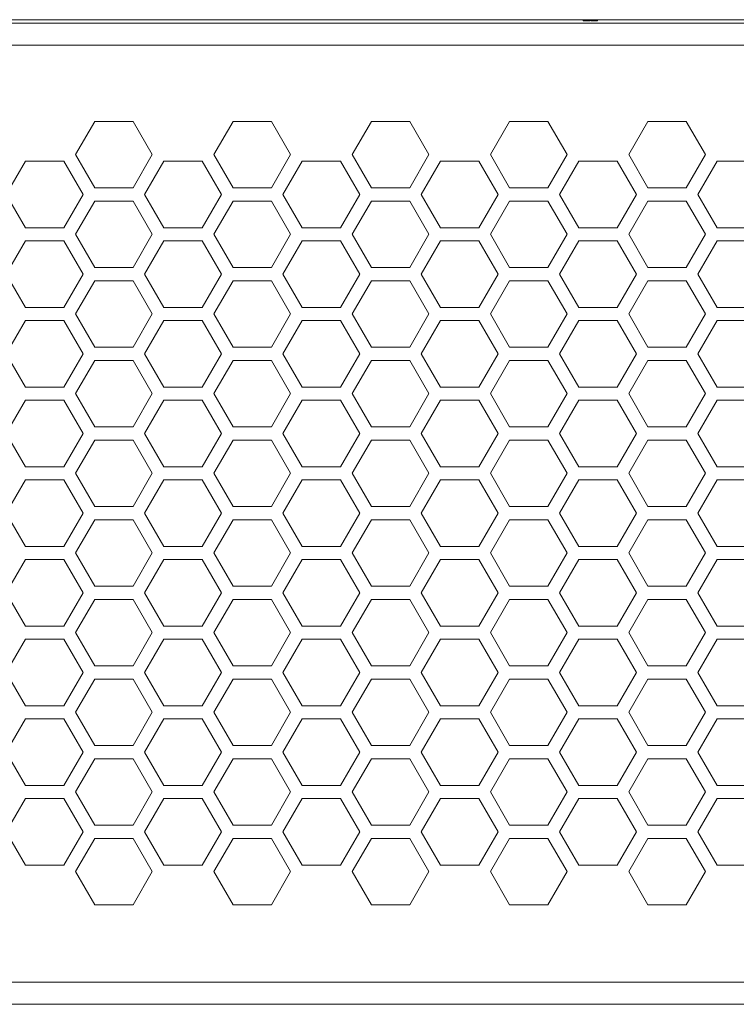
# Model space of a CAD drawing. Header units: millimetres. Extents: x -1555 to -959, y 252 to 1266.
# Tile 4 of 24: x -1412 to -1347, y 344 to 433. Entities that reach past the tile are written whole.
import ezdxf

# ---------------------------------------------------------------- set-up
doc = ezdxf.new("R2010")
doc.units = ezdxf.units.MM
doc.header["$PDSIZE"] = -1
doc.dimstyles.new('ISO-25', dxfattribs={"dimtxt": 2.5, "dimasz": 2.5, "dimexe": 1.25, "dimexo": 0.625, "dimtad": 1, "dimtxsty": 'Standard', "dimcen": 2.5, "dimadec": 0, "dimazin": 0, "dimtfac": 1, "dimtmove": 0, "dimatfit": 3, "dimfxl": 0, "dimarcsym": 0})

# ---------------------------------------------------------------- blocks, each defined once
blk = doc.blocks.new('*D88')
at = {"color": 4, "linetype": 'ByBlock', "lineweight": -2, "transparency": 16777216}
for p, q in [((-1504.618, 345.268), (-1504.618, 262.8)), ((-1014.618, 345.268), (-1014.618, 262.8)), ((-1484.618, 267.8), (-1296.022, 267.8)), ((-1034.618, 267.8), (-1236.022, 267.8))]:
    blk.add_line(p, q, dxfattribs=at)
at = {"color": 4, "linetype": 'ByBlock', "transparency": 16777216}
for points in [[(-1484.618, 271.134), (-1484.618, 264.467), (-1504.618, 267.8)], [(-1034.618, 271.134), (-1034.618, 264.467), (-1014.618, 267.8)]]:
    blk.add_solid(points, dxfattribs=at)
at = {"layer": 'Defpoints', "color": 0, "linetype": 'ByBlock', "transparency": 16777216}
for p in [(-1504.618, 350.268), (-1014.618, 350.268), (-1014.618, 267.8)]:
    blk.add_point(p, dxfattribs=at)
at = {"color": 4, "linetype": 'ByBlock', "lineweight": 5, "transparency": 16777216, "insert": (-1266.022, 277.8), "char_height": 20, "attachment_point": 2}
blk.add_mtext('490', dxfattribs=at)
blk = doc.blocks.new('*D90')
at = {"color": 4, "linetype": 'ByBlock', "lineweight": -2, "transparency": 16777216}
for p, q in [((-1493.604, 386.261), (-1493.604, 307.167)), ((-1025.561, 386.268), (-1025.561, 307.167)), ((-1473.604, 312.167), (-1290.36, 312.167)), ((-1045.561, 312.167), (-1227.027, 312.167))]:
    blk.add_line(p, q, dxfattribs=at)
at = {"color": 4, "linetype": 'ByBlock', "transparency": 16777216}
for points in [[(-1473.604, 315.5), (-1473.604, 308.833), (-1493.604, 312.167)], [(-1045.561, 315.5), (-1045.561, 308.833), (-1025.561, 312.167)]]:
    blk.add_solid(points, dxfattribs=at)
at = {"layer": 'Defpoints', "color": 0, "linetype": 'ByBlock', "transparency": 16777216}
for p in [(-1493.604, 391.261), (-1025.561, 391.268), (-1493.604, 312.167)]:
    blk.add_point(p, dxfattribs=at)
at = {"color": 4, "linetype": 'ByBlock', "lineweight": 5, "transparency": 16777216, "insert": (-1258.694, 312.167), "char_height": 20, "attachment_point": 5}
blk.add_mtext('468', dxfattribs=at)

msp = doc.modelspace()

# ---------------------------------------------------------------- linework, layer by layer
at = {"color": 0, "linetype": 'ByBlock', "lineweight": 5}
for p, q in [((-1039.618, 433.268), (-1479.618, 433.268)), ((-1479.618, 432.968), (-1039.618, 432.968)), ((-1360.952, 433.168), (-1360.952, 433.268)), ((-1360.952, 433.168), (-1360.824, 433.168)), ((-1360.824, 433.168), (-1360.824, 433.268)), ((-1360.824, 433.168), (-1360.723, 433.168)), ((-1360.723, 433.168), (-1360.723, 433.268)), ((-1360.723, 433.168), (-1360.313, 433.168)), ((-1360.313, 433.168), (-1360.313, 433.268)), ((-1360.239, 433.168), (-1360.239, 433.268)), ((-1360.239, 433.168), (-1360.133, 433.168)), ((-1360.133, 433.168), (-1360.133, 433.268)), ((-1360.133, 433.168), (-1360.122, 433.168)), ((-1360.122, 433.168), (-1360.122, 433.268)), ((-1360.122, 433.168), (-1359.994, 433.168)), ((-1359.994, 433.168), (-1359.994, 433.268)), ((-1359.994, 433.168), (-1359.909, 433.168)), ((-1359.909, 433.168), (-1359.909, 433.268)), ((-1359.909, 433.168), (-1359.782, 433.168)), ((-1359.782, 433.168), (-1359.782, 433.268)), ((-1359.782, 433.168), (-1359.771, 433.168)), ((-1359.771, 433.168), (-1359.771, 433.268)), ((-1359.771, 433.168), (-1359.665, 433.168)), ((-1359.665, 433.168), (-1359.665, 433.268)), ((-1041.618, 430.968), (-1477.618, 430.968)), ((-1405.1, 424.068), (-1406.832, 421.068)), ((-1405.1, 424.068), (-1406.832, 421.068)), ((-1401.636, 424.068), (-1405.1, 424.068)), ((-1401.636, 424.068), (-1405.1, 424.068)), ((-1399.904, 421.068), (-1401.636, 424.068)), ((-1399.904, 421.068), (-1401.636, 424.068)), ((-1392.6, 424.068), (-1394.332, 421.068)), ((-1389.136, 424.068), (-1392.6, 424.068)), ((-1387.404, 421.068), (-1389.136, 424.068)), ((-1380.1, 424.068), (-1381.832, 421.068)), ((-1376.636, 424.068), (-1380.1, 424.068)), ((-1374.904, 421.068), (-1376.636, 424.068)), ((-1367.6, 424.068), (-1369.332, 421.068)), ((-1367.6, 424.068), (-1369.332, 421.068)), ((-1364.136, 424.068), (-1367.6, 424.068)), ((-1364.136, 424.068), (-1367.6, 424.068)), ((-1362.404, 421.068), (-1364.136, 424.068)), ((-1362.404, 421.068), (-1364.136, 424.068)), ((-1355.1, 424.068), (-1356.832, 421.068)), ((-1355.1, 424.068), (-1356.832, 421.068)), ((-1351.636, 424.068), (-1355.1, 424.068)), ((-1351.636, 424.068), (-1355.1, 424.068)), ((-1349.904, 421.068), (-1351.636, 424.068)), ((-1349.904, 421.068), (-1351.636, 424.068)), ((-1406.832, 421.068), (-1405.1, 418.068)), ((-1406.832, 421.068), (-1405.1, 418.068)), ((-1401.636, 418.068), (-1399.904, 421.068)), ((-1401.636, 418.068), (-1399.904, 421.068)), ((-1394.332, 421.068), (-1392.6, 418.068)), ((-1389.136, 418.068), (-1387.404, 421.068)), ((-1381.832, 421.068), (-1380.1, 418.068)), ((-1376.636, 418.068), (-1374.904, 421.068)), ((-1369.332, 421.068), (-1367.6, 418.068)), ((-1369.332, 421.068), (-1367.6, 418.068)), ((-1364.136, 418.068), (-1362.404, 421.068)), ((-1364.136, 418.068), (-1362.404, 421.068)), ((-1356.832, 421.068), (-1355.1, 418.068)), ((-1356.832, 421.068), (-1355.1, 418.068)), ((-1351.636, 418.068), (-1349.904, 421.068)), ((-1351.636, 418.068), (-1349.904, 421.068)), ((-1411.357, 420.48), (-1413.096, 417.468)), ((-1407.878, 420.48), (-1411.357, 420.48)), ((-1406.139, 417.468), (-1407.878, 420.48)), ((-1398.857, 420.48), (-1400.596, 417.468)), ((-1395.378, 420.48), (-1398.857, 420.48)), ((-1393.639, 417.468), (-1395.378, 420.48)), ((-1386.357, 420.48), (-1388.096, 417.468)), ((-1382.878, 420.48), (-1386.357, 420.48)), ((-1381.139, 417.468), (-1382.878, 420.48)), ((-1373.857, 420.48), (-1375.596, 417.468)), ((-1370.378, 420.48), (-1373.857, 420.48)), ((-1368.639, 417.468), (-1370.378, 420.48)), ((-1361.357, 420.48), (-1363.096, 417.468)), ((-1361.357, 420.48), (-1363.096, 417.468)), ((-1357.878, 420.48), (-1361.357, 420.48)), ((-1357.878, 420.48), (-1361.357, 420.48)), ((-1356.139, 417.468), (-1357.878, 420.48)), ((-1356.139, 417.468), (-1357.878, 420.48)), ((-1348.857, 420.48), (-1350.596, 417.468)), ((-1345.378, 420.48), (-1348.857, 420.48)), ((-1413.096, 417.468), (-1411.357, 414.455)), ((-1407.878, 414.455), (-1406.139, 417.468)), ((-1405.1, 418.068), (-1401.636, 418.068)), ((-1405.1, 418.068), (-1401.636, 418.068)), ((-1400.596, 417.468), (-1398.857, 414.455)), ((-1395.378, 414.455), (-1393.639, 417.468)), ((-1392.6, 418.068), (-1389.136, 418.068)), ((-1388.096, 417.468), (-1386.357, 414.455)), ((-1382.878, 414.455), (-1381.139, 417.468)), ((-1380.1, 418.068), (-1376.636, 418.068)), ((-1375.596, 417.468), (-1373.857, 414.455)), ((-1370.378, 414.455), (-1368.639, 417.468)), ((-1367.6, 418.068), (-1364.136, 418.068)), ((-1367.6, 418.068), (-1364.136, 418.068)), ((-1363.096, 417.468), (-1361.357, 414.455)), ((-1363.096, 417.468), (-1361.357, 414.455)), ((-1357.878, 414.455), (-1356.139, 417.468)), ((-1357.878, 414.455), (-1356.139, 417.468)), ((-1355.1, 418.068), (-1351.636, 418.068)), ((-1355.1, 418.068), (-1351.636, 418.068)), ((-1350.596, 417.468), (-1348.857, 414.455)), ((-1405.1, 416.868), (-1406.832, 413.868)), ((-1405.1, 416.868), (-1406.832, 413.868)), ((-1401.636, 416.868), (-1405.1, 416.868)), ((-1401.636, 416.868), (-1405.1, 416.868)), ((-1399.904, 413.868), (-1401.636, 416.868)), ((-1399.904, 413.868), (-1401.636, 416.868)), ((-1392.6, 416.868), (-1394.332, 413.868)), ((-1389.136, 416.868), (-1392.6, 416.868)), ((-1387.404, 413.868), (-1389.136, 416.868)), ((-1380.1, 416.868), (-1381.832, 413.868)), ((-1376.636, 416.868), (-1380.1, 416.868)), ((-1374.904, 413.868), (-1376.636, 416.868)), ((-1367.6, 416.868), (-1369.332, 413.868)), ((-1367.6, 416.868), (-1369.332, 413.868)), ((-1364.136, 416.868), (-1367.6, 416.868)), ((-1364.136, 416.868), (-1367.6, 416.868)), ((-1362.404, 413.868), (-1364.136, 416.868)), ((-1362.404, 413.868), (-1364.136, 416.868)), ((-1355.1, 416.868), (-1356.832, 413.868)), ((-1355.1, 416.868), (-1356.832, 413.868)), ((-1351.636, 416.868), (-1355.1, 416.868)), ((-1351.636, 416.868), (-1355.1, 416.868)), ((-1349.904, 413.868), (-1351.636, 416.868)), ((-1349.904, 413.868), (-1351.636, 416.868)), ((-1411.357, 414.455), (-1407.878, 414.455)), ((-1406.832, 413.868), (-1405.1, 410.868)), ((-1406.832, 413.868), (-1405.1, 410.868)), ((-1401.636, 410.868), (-1399.904, 413.868)), ((-1401.636, 410.868), (-1399.904, 413.868)), ((-1398.857, 414.455), (-1395.378, 414.455)), ((-1394.332, 413.868), (-1392.6, 410.868)), ((-1389.136, 410.868), (-1387.404, 413.868)), ((-1386.357, 414.455), (-1382.878, 414.455)), ((-1381.832, 413.868), (-1380.1, 410.868)), ((-1376.636, 410.868), (-1374.904, 413.868)), ((-1373.857, 414.455), (-1370.378, 414.455)), ((-1369.332, 413.868), (-1367.6, 410.868)), ((-1369.332, 413.868), (-1367.6, 410.868)), ((-1364.136, 410.868), (-1362.404, 413.868)), ((-1364.136, 410.868), (-1362.404, 413.868)), ((-1361.357, 414.455), (-1357.878, 414.455)), ((-1361.357, 414.455), (-1357.878, 414.455)), ((-1356.832, 413.868), (-1355.1, 410.868)), ((-1356.832, 413.868), (-1355.1, 410.868)), ((-1351.636, 410.868), (-1349.904, 413.868)), ((-1351.636, 410.868), (-1349.904, 413.868)), ((-1348.857, 414.455), (-1345.378, 414.455)), ((-1411.357, 413.28), (-1413.096, 410.268)), ((-1407.878, 413.28), (-1411.357, 413.28)), ((-1406.139, 410.268), (-1407.878, 413.28)), ((-1398.857, 413.28), (-1400.596, 410.268)), ((-1395.378, 413.28), (-1398.857, 413.28)), ((-1393.639, 410.268), (-1395.378, 413.28)), ((-1386.357, 413.28), (-1388.096, 410.268)), ((-1382.878, 413.28), (-1386.357, 413.28)), ((-1381.139, 410.268), (-1382.878, 413.28)), ((-1373.857, 413.28), (-1375.596, 410.268)), ((-1370.378, 413.28), (-1373.857, 413.28)), ((-1368.639, 410.268), (-1370.378, 413.28)), ((-1361.357, 413.28), (-1363.096, 410.268)), ((-1361.357, 413.28), (-1363.096, 410.268)), ((-1357.878, 413.28), (-1361.357, 413.28)), ((-1357.878, 413.28), (-1361.357, 413.28)), ((-1356.139, 410.268), (-1357.878, 413.28)), ((-1356.139, 410.268), (-1357.878, 413.28)), ((-1348.857, 413.28), (-1350.596, 410.268)), ((-1345.378, 413.28), (-1348.857, 413.28)), ((-1405.1, 410.868), (-1401.636, 410.868)), ((-1405.1, 410.868), (-1401.636, 410.868)), ((-1392.6, 410.868), (-1389.136, 410.868)), ((-1380.1, 410.868), (-1376.636, 410.868)), ((-1367.6, 410.868), (-1364.136, 410.868)), ((-1367.6, 410.868), (-1364.136, 410.868)), ((-1355.1, 410.868), (-1351.636, 410.868)), ((-1355.1, 410.868), (-1351.636, 410.868)), ((-1413.096, 410.268), (-1411.357, 407.255)), ((-1407.878, 407.255), (-1406.139, 410.268)), ((-1405.1, 409.668), (-1406.832, 406.668)), ((-1405.1, 409.668), (-1406.832, 406.668)), ((-1401.636, 409.668), (-1405.1, 409.668)), ((-1401.636, 409.668), (-1405.1, 409.668)), ((-1399.904, 406.668), (-1401.636, 409.668)), ((-1399.904, 406.668), (-1401.636, 409.668)), ((-1400.596, 410.268), (-1398.857, 407.255)), ((-1395.378, 407.255), (-1393.639, 410.268)), ((-1392.6, 409.668), (-1394.332, 406.668)), ((-1389.136, 409.668), (-1392.6, 409.668)), ((-1387.404, 406.668), (-1389.136, 409.668)), ((-1388.096, 410.268), (-1386.357, 407.255)), ((-1382.878, 407.255), (-1381.139, 410.268)), ((-1380.1, 409.668), (-1381.832, 406.668)), ((-1376.636, 409.668), (-1380.1, 409.668)), ((-1374.904, 406.668), (-1376.636, 409.668)), ((-1375.596, 410.268), (-1373.857, 407.255)), ((-1370.378, 407.255), (-1368.639, 410.268)), ((-1367.6, 409.668), (-1369.332, 406.668)), ((-1367.6, 409.668), (-1369.332, 406.668)), ((-1364.136, 409.668), (-1367.6, 409.668)), ((-1364.136, 409.668), (-1367.6, 409.668)), ((-1362.404, 406.668), (-1364.136, 409.668)), ((-1362.404, 406.668), (-1364.136, 409.668)), ((-1363.096, 410.268), (-1361.357, 407.255)), ((-1363.096, 410.268), (-1361.357, 407.255)), ((-1357.878, 407.255), (-1356.139, 410.268)), ((-1357.878, 407.255), (-1356.139, 410.268)), ((-1355.1, 409.668), (-1356.832, 406.668)), ((-1355.1, 409.668), (-1356.832, 406.668)), ((-1351.636, 409.668), (-1355.1, 409.668)), ((-1351.636, 409.668), (-1355.1, 409.668)), ((-1349.904, 406.668), (-1351.636, 409.668)), ((-1349.904, 406.668), (-1351.636, 409.668)), ((-1350.596, 410.268), (-1348.857, 407.255)), ((-1411.357, 407.255), (-1407.878, 407.255)), ((-1398.857, 407.255), (-1395.378, 407.255)), ((-1386.357, 407.255), (-1382.878, 407.255)), ((-1373.857, 407.255), (-1370.378, 407.255)), ((-1361.357, 407.255), (-1357.878, 407.255)), ((-1361.357, 407.255), (-1357.878, 407.255)), ((-1348.857, 407.255), (-1345.378, 407.255)), ((-1411.357, 406.08), (-1413.096, 403.068)), ((-1407.878, 406.08), (-1411.357, 406.08)), ((-1406.139, 403.068), (-1407.878, 406.08)), ((-1406.832, 406.668), (-1405.1, 403.668)), ((-1406.832, 406.668), (-1405.1, 403.668)), ((-1401.636, 403.668), (-1399.904, 406.668)), ((-1401.636, 403.668), (-1399.904, 406.668)), ((-1398.857, 406.08), (-1400.596, 403.068)), ((-1395.378, 406.08), (-1398.857, 406.08)), ((-1393.639, 403.068), (-1395.378, 406.08)), ((-1394.332, 406.668), (-1392.6, 403.668)), ((-1389.136, 403.668), (-1387.404, 406.668)), ((-1386.357, 406.08), (-1388.096, 403.068)), ((-1382.878, 406.08), (-1386.357, 406.08)), ((-1381.139, 403.068), (-1382.878, 406.08)), ((-1381.832, 406.668), (-1380.1, 403.668)), ((-1376.636, 403.668), (-1374.904, 406.668)), ((-1373.857, 406.08), (-1375.596, 403.068)), ((-1370.378, 406.08), (-1373.857, 406.08)), ((-1368.639, 403.068), (-1370.378, 406.08)), ((-1369.332, 406.668), (-1367.6, 403.668)), ((-1369.332, 406.668), (-1367.6, 403.668)), ((-1364.136, 403.668), (-1362.404, 406.668)), ((-1364.136, 403.668), (-1362.404, 406.668)), ((-1361.357, 406.08), (-1363.096, 403.068)), ((-1361.357, 406.08), (-1363.096, 403.068)), ((-1357.878, 406.08), (-1361.357, 406.08)), ((-1357.878, 406.08), (-1361.357, 406.08)), ((-1356.139, 403.068), (-1357.878, 406.08)), ((-1356.139, 403.068), (-1357.878, 406.08)), ((-1356.832, 406.668), (-1355.1, 403.668)), ((-1356.832, 406.668), (-1355.1, 403.668)), ((-1351.636, 403.668), (-1349.904, 406.668)), ((-1351.636, 403.668), (-1349.904, 406.668)), ((-1348.857, 406.08), (-1350.596, 403.068)), ((-1345.378, 406.08), (-1348.857, 406.08)), ((-1405.1, 403.668), (-1401.636, 403.668)), ((-1405.1, 403.668), (-1401.636, 403.668)), ((-1392.6, 403.668), (-1389.136, 403.668)), ((-1380.1, 403.668), (-1376.636, 403.668)), ((-1367.6, 403.668), (-1364.136, 403.668)), ((-1367.6, 403.668), (-1364.136, 403.668)), ((-1355.1, 403.668), (-1351.636, 403.668)), ((-1355.1, 403.668), (-1351.636, 403.668)), ((-1413.096, 403.068), (-1411.357, 400.055)), ((-1407.878, 400.055), (-1406.139, 403.068)), ((-1405.1, 402.468), (-1406.832, 399.468)), ((-1405.1, 402.468), (-1406.832, 399.468)), ((-1401.636, 402.468), (-1405.1, 402.468)), ((-1401.636, 402.468), (-1405.1, 402.468)), ((-1399.904, 399.468), (-1401.636, 402.468)), ((-1399.904, 399.468), (-1401.636, 402.468)), ((-1400.596, 403.068), (-1398.857, 400.055)), ((-1395.378, 400.055), (-1393.639, 403.068)), ((-1392.6, 402.468), (-1394.332, 399.468)), ((-1389.136, 402.468), (-1392.6, 402.468)), ((-1387.404, 399.468), (-1389.136, 402.468)), ((-1388.096, 403.068), (-1386.357, 400.055)), ((-1382.878, 400.055), (-1381.139, 403.068)), ((-1380.1, 402.468), (-1381.832, 399.468)), ((-1376.636, 402.468), (-1380.1, 402.468)), ((-1374.904, 399.468), (-1376.636, 402.468)), ((-1375.596, 403.068), (-1373.857, 400.055)), ((-1370.378, 400.055), (-1368.639, 403.068)), ((-1367.6, 402.468), (-1369.332, 399.468)), ((-1367.6, 402.468), (-1369.332, 399.468)), ((-1364.136, 402.468), (-1367.6, 402.468)), ((-1364.136, 402.468), (-1367.6, 402.468)), ((-1362.404, 399.468), (-1364.136, 402.468)), ((-1362.404, 399.468), (-1364.136, 402.468)), ((-1363.096, 403.068), (-1361.357, 400.055)), ((-1363.096, 403.068), (-1361.357, 400.055)), ((-1357.878, 400.055), (-1356.139, 403.068)), ((-1357.878, 400.055), (-1356.139, 403.068)), ((-1355.1, 402.468), (-1356.832, 399.468)), ((-1355.1, 402.468), (-1356.832, 399.468)), ((-1351.636, 402.468), (-1355.1, 402.468)), ((-1351.636, 402.468), (-1355.1, 402.468)), ((-1349.904, 399.468), (-1351.636, 402.468)), ((-1349.904, 399.468), (-1351.636, 402.468)), ((-1350.596, 403.068), (-1348.857, 400.055)), ((-1411.357, 400.055), (-1407.878, 400.055)), ((-1398.857, 400.055), (-1395.378, 400.055)), ((-1386.357, 400.055), (-1382.878, 400.055)), ((-1373.857, 400.055), (-1370.378, 400.055)), ((-1361.357, 400.055), (-1357.878, 400.055)), ((-1361.357, 400.055), (-1357.878, 400.055)), ((-1348.857, 400.055), (-1345.378, 400.055)), ((-1411.357, 398.88), (-1413.096, 395.868)), ((-1407.878, 398.88), (-1411.357, 398.88)), ((-1406.139, 395.868), (-1407.878, 398.88)), ((-1406.832, 399.468), (-1405.1, 396.468)), ((-1406.832, 399.468), (-1405.1, 396.468)), ((-1401.636, 396.468), (-1399.904, 399.468)), ((-1401.636, 396.468), (-1399.904, 399.468)), ((-1398.857, 398.88), (-1400.596, 395.868)), ((-1395.378, 398.88), (-1398.857, 398.88)), ((-1393.639, 395.868), (-1395.378, 398.88)), ((-1394.332, 399.468), (-1392.6, 396.468)), ((-1389.136, 396.468), (-1387.404, 399.468)), ((-1386.357, 398.88), (-1388.096, 395.868)), ((-1382.878, 398.88), (-1386.357, 398.88)), ((-1381.139, 395.868), (-1382.878, 398.88)), ((-1381.832, 399.468), (-1380.1, 396.468)), ((-1376.636, 396.468), (-1374.904, 399.468)), ((-1373.857, 398.88), (-1375.596, 395.868)), ((-1370.378, 398.88), (-1373.857, 398.88)), ((-1368.639, 395.868), (-1370.378, 398.88)), ((-1369.332, 399.468), (-1367.6, 396.468)), ((-1369.332, 399.468), (-1367.6, 396.468)), ((-1364.136, 396.468), (-1362.404, 399.468)), ((-1364.136, 396.468), (-1362.404, 399.468)), ((-1361.357, 398.88), (-1363.096, 395.868)), ((-1361.357, 398.88), (-1363.096, 395.868)), ((-1357.878, 398.88), (-1361.357, 398.88)), ((-1357.878, 398.88), (-1361.357, 398.88)), ((-1356.139, 395.868), (-1357.878, 398.88)), ((-1356.139, 395.868), (-1357.878, 398.88)), ((-1356.832, 399.468), (-1355.1, 396.468)), ((-1356.832, 399.468), (-1355.1, 396.468)), ((-1351.636, 396.468), (-1349.904, 399.468)), ((-1351.636, 396.468), (-1349.904, 399.468)), ((-1348.857, 398.88), (-1350.596, 395.868)), ((-1345.378, 398.88), (-1348.857, 398.88)), ((-1405.1, 396.468), (-1401.636, 396.468)), ((-1405.1, 396.468), (-1401.636, 396.468)), ((-1392.6, 396.468), (-1389.136, 396.468)), ((-1380.1, 396.468), (-1376.636, 396.468)), ((-1367.6, 396.468), (-1364.136, 396.468)), ((-1367.6, 396.468), (-1364.136, 396.468)), ((-1355.1, 396.468), (-1351.636, 396.468)), ((-1355.1, 396.468), (-1351.636, 396.468)), ((-1413.096, 395.868), (-1411.357, 392.855)), ((-1407.878, 392.855), (-1406.139, 395.868)), ((-1405.1, 395.268), (-1406.832, 392.268)), ((-1405.1, 395.268), (-1406.832, 392.268)), ((-1401.636, 395.268), (-1405.1, 395.268)), ((-1401.636, 395.268), (-1405.1, 395.268)), ((-1399.904, 392.268), (-1401.636, 395.268)), ((-1399.904, 392.268), (-1401.636, 395.268)), ((-1400.596, 395.868), (-1398.857, 392.855)), ((-1395.378, 392.855), (-1393.639, 395.868)), ((-1392.6, 395.268), (-1394.332, 392.268)), ((-1389.136, 395.268), (-1392.6, 395.268)), ((-1387.404, 392.268), (-1389.136, 395.268)), ((-1388.096, 395.868), (-1386.357, 392.855)), ((-1382.878, 392.855), (-1381.139, 395.868)), ((-1380.1, 395.268), (-1381.832, 392.268)), ((-1376.636, 395.268), (-1380.1, 395.268)), ((-1374.904, 392.268), (-1376.636, 395.268)), ((-1375.596, 395.868), (-1373.857, 392.855)), ((-1370.378, 392.855), (-1368.639, 395.868)), ((-1367.6, 395.268), (-1369.332, 392.268)), ((-1367.6, 395.268), (-1369.332, 392.268)), ((-1364.136, 395.268), (-1367.6, 395.268)), ((-1364.136, 395.268), (-1367.6, 395.268)), ((-1362.404, 392.268), (-1364.136, 395.268)), ((-1362.404, 392.268), (-1364.136, 395.268)), ((-1363.096, 395.868), (-1361.357, 392.855)), ((-1363.096, 395.868), (-1361.357, 392.855)), ((-1357.878, 392.855), (-1356.139, 395.868)), ((-1357.878, 392.855), (-1356.139, 395.868)), ((-1355.1, 395.268), (-1356.832, 392.268)), ((-1355.1, 395.268), (-1356.832, 392.268)), ((-1351.636, 395.268), (-1355.1, 395.268)), ((-1351.636, 395.268), (-1355.1, 395.268)), ((-1349.904, 392.268), (-1351.636, 395.268)), ((-1349.904, 392.268), (-1351.636, 395.268)), ((-1350.596, 395.868), (-1348.857, 392.855)), ((-1411.357, 392.855), (-1407.878, 392.855)), ((-1398.857, 392.855), (-1395.378, 392.855)), ((-1386.357, 392.855), (-1382.878, 392.855)), ((-1373.857, 392.855), (-1370.378, 392.855)), ((-1361.357, 392.855), (-1357.878, 392.855)), ((-1361.357, 392.855), (-1357.878, 392.855)), ((-1348.857, 392.855), (-1345.378, 392.855)), ((-1411.357, 391.68), (-1413.096, 388.668)), ((-1407.878, 391.68), (-1411.357, 391.68)), ((-1406.139, 388.668), (-1407.878, 391.68)), ((-1406.832, 392.268), (-1405.1, 389.268)), ((-1406.832, 392.268), (-1405.1, 389.268)), ((-1401.636, 389.268), (-1399.904, 392.268)), ((-1401.636, 389.268), (-1399.904, 392.268)), ((-1398.857, 391.68), (-1400.596, 388.668)), ((-1395.378, 391.68), (-1398.857, 391.68)), ((-1393.639, 388.668), (-1395.378, 391.68)), ((-1394.332, 392.268), (-1392.6, 389.268)), ((-1389.136, 389.268), (-1387.404, 392.268)), ((-1386.357, 391.68), (-1388.096, 388.668)), ((-1382.878, 391.68), (-1386.357, 391.68)), ((-1381.139, 388.668), (-1382.878, 391.68)), ((-1381.832, 392.268), (-1380.1, 389.268)), ((-1376.636, 389.268), (-1374.904, 392.268)), ((-1373.857, 391.68), (-1375.596, 388.668)), ((-1370.378, 391.68), (-1373.857, 391.68)), ((-1368.639, 388.668), (-1370.378, 391.68)), ((-1369.332, 392.268), (-1367.6, 389.268)), ((-1369.332, 392.268), (-1367.6, 389.268)), ((-1364.136, 389.268), (-1362.404, 392.268)), ((-1364.136, 389.268), (-1362.404, 392.268)), ((-1361.357, 391.68), (-1363.096, 388.668)), ((-1361.357, 391.68), (-1363.096, 388.668)), ((-1357.878, 391.68), (-1361.357, 391.68)), ((-1357.878, 391.68), (-1361.357, 391.68)), ((-1356.139, 388.668), (-1357.878, 391.68)), ((-1356.139, 388.668), (-1357.878, 391.68)), ((-1356.832, 392.268), (-1355.1, 389.268)), ((-1356.832, 392.268), (-1355.1, 389.268)), ((-1351.636, 389.268), (-1349.904, 392.268)), ((-1351.636, 389.268), (-1349.904, 392.268)), ((-1348.857, 391.68), (-1350.596, 388.668)), ((-1345.378, 391.68), (-1348.857, 391.68)), ((-1405.1, 389.268), (-1401.636, 389.268)), ((-1405.1, 389.268), (-1401.636, 389.268)), ((-1392.6, 389.268), (-1389.136, 389.268)), ((-1380.1, 389.268), (-1376.636, 389.268)), ((-1367.6, 389.268), (-1364.136, 389.268)), ((-1367.6, 389.268), (-1364.136, 389.268)), ((-1355.1, 389.268), (-1351.636, 389.268)), ((-1355.1, 389.268), (-1351.636, 389.268)), ((-1413.096, 388.668), (-1411.357, 385.655)), ((-1407.878, 385.655), (-1406.139, 388.668)), ((-1405.1, 388.068), (-1406.832, 385.068)), ((-1405.1, 388.068), (-1406.832, 385.068)), ((-1401.636, 388.068), (-1405.1, 388.068)), ((-1401.636, 388.068), (-1405.1, 388.068)), ((-1399.904, 385.068), (-1401.636, 388.068)), ((-1399.904, 385.068), (-1401.636, 388.068)), ((-1400.596, 388.668), (-1398.857, 385.655)), ((-1395.378, 385.655), (-1393.639, 388.668)), ((-1392.6, 388.068), (-1394.332, 385.068)), ((-1389.136, 388.068), (-1392.6, 388.068)), ((-1387.404, 385.068), (-1389.136, 388.068)), ((-1388.096, 388.668), (-1386.357, 385.655)), ((-1382.878, 385.655), (-1381.139, 388.668)), ((-1380.1, 388.068), (-1381.832, 385.068)), ((-1376.636, 388.068), (-1380.1, 388.068)), ((-1374.904, 385.068), (-1376.636, 388.068)), ((-1375.596, 388.668), (-1373.857, 385.655)), ((-1370.378, 385.655), (-1368.639, 388.668)), ((-1367.6, 388.068), (-1369.332, 385.068)), ((-1367.6, 388.068), (-1369.332, 385.068)), ((-1364.136, 388.068), (-1367.6, 388.068)), ((-1364.136, 388.068), (-1367.6, 388.068)), ((-1362.404, 385.068), (-1364.136, 388.068)), ((-1362.404, 385.068), (-1364.136, 388.068)), ((-1363.096, 388.668), (-1361.357, 385.655)), ((-1363.096, 388.668), (-1361.357, 385.655)), ((-1357.878, 385.655), (-1356.139, 388.668)), ((-1357.878, 385.655), (-1356.139, 388.668)), ((-1355.1, 388.068), (-1356.832, 385.068)), ((-1355.1, 388.068), (-1356.832, 385.068)), ((-1351.636, 388.068), (-1355.1, 388.068)), ((-1351.636, 388.068), (-1355.1, 388.068)), ((-1349.904, 385.068), (-1351.636, 388.068)), ((-1349.904, 385.068), (-1351.636, 388.068)), ((-1350.596, 388.668), (-1348.857, 385.655)), ((-1411.357, 385.655), (-1407.878, 385.655)), ((-1398.857, 385.655), (-1395.378, 385.655)), ((-1386.357, 385.655), (-1382.878, 385.655)), ((-1373.857, 385.655), (-1370.378, 385.655)), ((-1361.357, 385.655), (-1357.878, 385.655)), ((-1361.357, 385.655), (-1357.878, 385.655)), ((-1348.857, 385.655), (-1345.378, 385.655)), ((-1411.357, 384.48), (-1413.096, 381.468)), ((-1407.878, 384.48), (-1411.357, 384.48)), ((-1406.139, 381.468), (-1407.878, 384.48)), ((-1406.832, 385.068), (-1405.1, 382.068)), ((-1406.832, 385.068), (-1405.1, 382.068)), ((-1401.636, 382.068), (-1399.904, 385.068)), ((-1401.636, 382.068), (-1399.904, 385.068)), ((-1398.857, 384.48), (-1400.596, 381.468)), ((-1395.378, 384.48), (-1398.857, 384.48)), ((-1393.639, 381.468), (-1395.378, 384.48)), ((-1394.332, 385.068), (-1392.6, 382.068)), ((-1389.136, 382.068), (-1387.404, 385.068)), ((-1386.357, 384.48), (-1388.096, 381.468)), ((-1382.878, 384.48), (-1386.357, 384.48)), ((-1381.139, 381.468), (-1382.878, 384.48)), ((-1381.832, 385.068), (-1380.1, 382.068)), ((-1376.636, 382.068), (-1374.904, 385.068)), ((-1373.857, 384.48), (-1375.596, 381.468)), ((-1370.378, 384.48), (-1373.857, 384.48)), ((-1368.639, 381.468), (-1370.378, 384.48)), ((-1369.332, 385.068), (-1367.6, 382.068)), ((-1369.332, 385.068), (-1367.6, 382.068)), ((-1364.136, 382.068), (-1362.404, 385.068)), ((-1364.136, 382.068), (-1362.404, 385.068)), ((-1361.357, 384.48), (-1363.096, 381.468)), ((-1361.357, 384.48), (-1363.096, 381.468)), ((-1357.878, 384.48), (-1361.357, 384.48)), ((-1357.878, 384.48), (-1361.357, 384.48)), ((-1356.139, 381.468), (-1357.878, 384.48)), ((-1356.139, 381.468), (-1357.878, 384.48)), ((-1356.832, 385.068), (-1355.1, 382.068)), ((-1356.832, 385.068), (-1355.1, 382.068)), ((-1351.636, 382.068), (-1349.904, 385.068)), ((-1351.636, 382.068), (-1349.904, 385.068)), ((-1348.857, 384.48), (-1350.596, 381.468)), ((-1345.378, 384.48), (-1348.857, 384.48)), ((-1405.1, 382.068), (-1401.636, 382.068)), ((-1405.1, 382.068), (-1401.636, 382.068)), ((-1392.6, 382.068), (-1389.136, 382.068)), ((-1380.1, 382.068), (-1376.636, 382.068)), ((-1367.6, 382.068), (-1364.136, 382.068)), ((-1367.6, 382.068), (-1364.136, 382.068)), ((-1355.1, 382.068), (-1351.636, 382.068)), ((-1355.1, 382.068), (-1351.636, 382.068)), ((-1413.096, 381.468), (-1411.357, 378.455)), ((-1407.878, 378.455), (-1406.139, 381.468)), ((-1400.596, 381.468), (-1398.857, 378.455)), ((-1395.378, 378.455), (-1393.639, 381.468)), ((-1388.096, 381.468), (-1386.357, 378.455)), ((-1382.878, 378.455), (-1381.139, 381.468)), ((-1375.596, 381.468), (-1373.857, 378.455)), ((-1370.378, 378.455), (-1368.639, 381.468)), ((-1363.096, 381.468), (-1361.357, 378.455)), ((-1363.096, 381.468), (-1361.357, 378.455)), ((-1357.878, 378.455), (-1356.139, 381.468)), ((-1357.878, 378.455), (-1356.139, 381.468)), ((-1350.596, 381.468), (-1348.857, 378.455)), ((-1405.1, 380.868), (-1406.832, 377.868)), ((-1405.1, 380.868), (-1406.832, 377.868)), ((-1401.636, 380.868), (-1405.1, 380.868)), ((-1401.636, 380.868), (-1405.1, 380.868)), ((-1399.904, 377.868), (-1401.636, 380.868)), ((-1399.904, 377.868), (-1401.636, 380.868)), ((-1392.6, 380.868), (-1394.332, 377.868)), ((-1389.136, 380.868), (-1392.6, 380.868)), ((-1387.404, 377.868), (-1389.136, 380.868)), ((-1380.1, 380.868), (-1381.832, 377.868)), ((-1376.636, 380.868), (-1380.1, 380.868)), ((-1374.904, 377.868), (-1376.636, 380.868)), ((-1367.6, 380.868), (-1369.332, 377.868)), ((-1367.6, 380.868), (-1369.332, 377.868)), ((-1364.136, 380.868), (-1367.6, 380.868)), ((-1364.136, 380.868), (-1367.6, 380.868)), ((-1362.404, 377.868), (-1364.136, 380.868)), ((-1362.404, 377.868), (-1364.136, 380.868)), ((-1355.1, 380.868), (-1356.832, 377.868)), ((-1355.1, 380.868), (-1356.832, 377.868)), ((-1351.636, 380.868), (-1355.1, 380.868)), ((-1351.636, 380.868), (-1355.1, 380.868)), ((-1349.904, 377.868), (-1351.636, 380.868)), ((-1349.904, 377.868), (-1351.636, 380.868)), ((-1411.357, 378.455), (-1407.878, 378.455)), ((-1398.857, 378.455), (-1395.378, 378.455)), ((-1386.357, 378.455), (-1382.878, 378.455)), ((-1373.857, 378.455), (-1370.378, 378.455)), ((-1361.357, 378.455), (-1357.878, 378.455)), ((-1361.357, 378.455), (-1357.878, 378.455)), ((-1348.857, 378.455), (-1345.378, 378.455)), ((-1406.832, 377.868), (-1405.1, 374.868)), ((-1406.832, 377.868), (-1405.1, 374.868)), ((-1401.636, 374.868), (-1399.904, 377.868)), ((-1401.636, 374.868), (-1399.904, 377.868)), ((-1394.332, 377.868), (-1392.6, 374.868)), ((-1389.136, 374.868), (-1387.404, 377.868)), ((-1381.832, 377.868), (-1380.1, 374.868)), ((-1376.636, 374.868), (-1374.904, 377.868)), ((-1369.332, 377.868), (-1367.6, 374.868)), ((-1369.332, 377.868), (-1367.6, 374.868)), ((-1364.136, 374.868), (-1362.404, 377.868)), ((-1364.136, 374.868), (-1362.404, 377.868)), ((-1356.832, 377.868), (-1355.1, 374.868)), ((-1356.832, 377.868), (-1355.1, 374.868)), ((-1351.636, 374.868), (-1349.904, 377.868)), ((-1351.636, 374.868), (-1349.904, 377.868)), ((-1411.357, 377.28), (-1413.096, 374.268)), ((-1407.878, 377.28), (-1411.357, 377.28)), ((-1406.139, 374.268), (-1407.878, 377.28)), ((-1398.857, 377.28), (-1400.596, 374.268)), ((-1395.378, 377.28), (-1398.857, 377.28)), ((-1393.639, 374.268), (-1395.378, 377.28)), ((-1386.357, 377.28), (-1388.096, 374.268)), ((-1382.878, 377.28), (-1386.357, 377.28)), ((-1381.139, 374.268), (-1382.878, 377.28)), ((-1373.857, 377.28), (-1375.596, 374.268)), ((-1370.378, 377.28), (-1373.857, 377.28)), ((-1368.639, 374.268), (-1370.378, 377.28)), ((-1361.357, 377.28), (-1363.096, 374.268)), ((-1361.357, 377.28), (-1363.096, 374.268)), ((-1357.878, 377.28), (-1361.357, 377.28)), ((-1357.878, 377.28), (-1361.357, 377.28)), ((-1356.139, 374.268), (-1357.878, 377.28)), ((-1356.139, 374.268), (-1357.878, 377.28)), ((-1348.857, 377.28), (-1350.596, 374.268)), ((-1345.378, 377.28), (-1348.857, 377.28)), ((-1405.1, 374.868), (-1401.636, 374.868)), ((-1405.1, 374.868), (-1401.636, 374.868)), ((-1392.6, 374.868), (-1389.136, 374.868)), ((-1380.1, 374.868), (-1376.636, 374.868)), ((-1367.6, 374.868), (-1364.136, 374.868)), ((-1367.6, 374.868), (-1364.136, 374.868)), ((-1355.1, 374.868), (-1351.636, 374.868)), ((-1355.1, 374.868), (-1351.636, 374.868)), ((-1413.096, 374.268), (-1411.357, 371.255)), ((-1407.878, 371.255), (-1406.139, 374.268)), ((-1400.596, 374.268), (-1398.857, 371.255)), ((-1395.378, 371.255), (-1393.639, 374.268)), ((-1388.096, 374.268), (-1386.357, 371.255)), ((-1382.878, 371.255), (-1381.139, 374.268)), ((-1375.596, 374.268), (-1373.857, 371.255)), ((-1370.378, 371.255), (-1368.639, 374.268)), ((-1363.096, 374.268), (-1361.357, 371.255)), ((-1363.096, 374.268), (-1361.357, 371.255)), ((-1357.878, 371.255), (-1356.139, 374.268)), ((-1357.878, 371.255), (-1356.139, 374.268)), ((-1350.596, 374.268), (-1348.857, 371.255)), ((-1405.1, 373.668), (-1406.832, 370.668)), ((-1405.1, 373.668), (-1406.832, 370.668)), ((-1401.636, 373.668), (-1405.1, 373.668)), ((-1401.636, 373.668), (-1405.1, 373.668)), ((-1399.904, 370.668), (-1401.636, 373.668)), ((-1399.904, 370.668), (-1401.636, 373.668)), ((-1392.6, 373.668), (-1394.332, 370.668)), ((-1389.136, 373.668), (-1392.6, 373.668)), ((-1387.404, 370.668), (-1389.136, 373.668)), ((-1380.1, 373.668), (-1381.832, 370.668)), ((-1376.636, 373.668), (-1380.1, 373.668)), ((-1374.904, 370.668), (-1376.636, 373.668)), ((-1367.6, 373.668), (-1369.332, 370.668)), ((-1367.6, 373.668), (-1369.332, 370.668)), ((-1364.136, 373.668), (-1367.6, 373.668)), ((-1364.136, 373.668), (-1367.6, 373.668)), ((-1362.404, 370.668), (-1364.136, 373.668)), ((-1362.404, 370.668), (-1364.136, 373.668)), ((-1355.1, 373.668), (-1356.832, 370.668)), ((-1355.1, 373.668), (-1356.832, 370.668)), ((-1351.636, 373.668), (-1355.1, 373.668)), ((-1351.636, 373.668), (-1355.1, 373.668)), ((-1349.904, 370.668), (-1351.636, 373.668)), ((-1349.904, 370.668), (-1351.636, 373.668)), ((-1411.357, 371.255), (-1407.878, 371.255)), ((-1398.857, 371.255), (-1395.378, 371.255)), ((-1386.357, 371.255), (-1382.878, 371.255)), ((-1373.857, 371.255), (-1370.378, 371.255)), ((-1361.357, 371.255), (-1357.878, 371.255)), ((-1361.357, 371.255), (-1357.878, 371.255)), ((-1348.857, 371.255), (-1345.378, 371.255)), ((-1406.832, 370.668), (-1405.1, 367.668)), ((-1406.832, 370.668), (-1405.1, 367.668)), ((-1401.636, 367.668), (-1399.904, 370.668)), ((-1401.636, 367.668), (-1399.904, 370.668)), ((-1394.332, 370.668), (-1392.6, 367.668)), ((-1389.136, 367.668), (-1387.404, 370.668)), ((-1381.832, 370.668), (-1380.1, 367.668)), ((-1376.636, 367.668), (-1374.904, 370.668)), ((-1369.332, 370.668), (-1367.6, 367.668)), ((-1369.332, 370.668), (-1367.6, 367.668)), ((-1364.136, 367.668), (-1362.404, 370.668)), ((-1364.136, 367.668), (-1362.404, 370.668)), ((-1356.832, 370.668), (-1355.1, 367.668)), ((-1356.832, 370.668), (-1355.1, 367.668)), ((-1351.636, 367.668), (-1349.904, 370.668)), ((-1351.636, 367.668), (-1349.904, 370.668)), ((-1411.357, 370.08), (-1413.096, 367.068)), ((-1407.878, 370.08), (-1411.357, 370.08)), ((-1406.139, 367.068), (-1407.878, 370.08)), ((-1398.857, 370.08), (-1400.596, 367.068)), ((-1395.378, 370.08), (-1398.857, 370.08)), ((-1393.639, 367.068), (-1395.378, 370.08)), ((-1386.357, 370.08), (-1388.096, 367.068)), ((-1382.878, 370.08), (-1386.357, 370.08)), ((-1381.139, 367.068), (-1382.878, 370.08)), ((-1373.857, 370.08), (-1375.596, 367.068)), ((-1370.378, 370.08), (-1373.857, 370.08)), ((-1368.639, 367.068), (-1370.378, 370.08)), ((-1361.357, 370.08), (-1363.096, 367.068)), ((-1361.357, 370.08), (-1363.096, 367.068)), ((-1357.878, 370.08), (-1361.357, 370.08)), ((-1357.878, 370.08), (-1361.357, 370.08)), ((-1356.139, 367.068), (-1357.878, 370.08)), ((-1356.139, 367.068), (-1357.878, 370.08)), ((-1348.857, 370.08), (-1350.596, 367.068)), ((-1345.378, 370.08), (-1348.857, 370.08)), ((-1405.1, 367.668), (-1401.636, 367.668)), ((-1405.1, 367.668), (-1401.636, 367.668)), ((-1392.6, 367.668), (-1389.136, 367.668)), ((-1380.1, 367.668), (-1376.636, 367.668)), ((-1367.6, 367.668), (-1364.136, 367.668)), ((-1367.6, 367.668), (-1364.136, 367.668)), ((-1355.1, 367.668), (-1351.636, 367.668)), ((-1355.1, 367.668), (-1351.636, 367.668)), ((-1413.096, 367.068), (-1411.357, 364.055)), ((-1407.878, 364.055), (-1406.139, 367.068)), ((-1400.596, 367.068), (-1398.857, 364.055)), ((-1395.378, 364.055), (-1393.639, 367.068)), ((-1388.096, 367.068), (-1386.357, 364.055)), ((-1382.878, 364.055), (-1381.139, 367.068)), ((-1375.596, 367.068), (-1373.857, 364.055)), ((-1370.378, 364.055), (-1368.639, 367.068)), ((-1363.096, 367.068), (-1361.357, 364.055)), ((-1363.096, 367.068), (-1361.357, 364.055)), ((-1357.878, 364.055), (-1356.139, 367.068)), ((-1357.878, 364.055), (-1356.139, 367.068)), ((-1350.596, 367.068), (-1348.857, 364.055)), ((-1405.1, 366.468), (-1406.832, 363.468)), ((-1405.1, 366.468), (-1406.832, 363.468)), ((-1401.636, 366.468), (-1405.1, 366.468)), ((-1401.636, 366.468), (-1405.1, 366.468)), ((-1399.904, 363.468), (-1401.636, 366.468)), ((-1399.904, 363.468), (-1401.636, 366.468)), ((-1392.6, 366.468), (-1394.332, 363.468)), ((-1389.136, 366.468), (-1392.6, 366.468)), ((-1387.404, 363.468), (-1389.136, 366.468)), ((-1380.1, 366.468), (-1381.832, 363.468)), ((-1376.636, 366.468), (-1380.1, 366.468)), ((-1374.904, 363.468), (-1376.636, 366.468)), ((-1367.6, 366.468), (-1369.332, 363.468)), ((-1367.6, 366.468), (-1369.332, 363.468)), ((-1364.136, 366.468), (-1367.6, 366.468)), ((-1364.136, 366.468), (-1367.6, 366.468)), ((-1362.404, 363.468), (-1364.136, 366.468)), ((-1362.404, 363.468), (-1364.136, 366.468)), ((-1355.1, 366.468), (-1356.832, 363.468)), ((-1355.1, 366.468), (-1356.832, 363.468)), ((-1351.636, 366.468), (-1355.1, 366.468)), ((-1351.636, 366.468), (-1355.1, 366.468)), ((-1349.904, 363.468), (-1351.636, 366.468)), ((-1349.904, 363.468), (-1351.636, 366.468)), ((-1411.357, 364.055), (-1407.878, 364.055)), ((-1398.857, 364.055), (-1395.378, 364.055)), ((-1386.357, 364.055), (-1382.878, 364.055)), ((-1373.857, 364.055), (-1370.378, 364.055)), ((-1361.357, 364.055), (-1357.878, 364.055)), ((-1361.357, 364.055), (-1357.878, 364.055)), ((-1348.857, 364.055), (-1345.378, 364.055)), ((-1406.832, 363.468), (-1405.1, 360.468)), ((-1406.832, 363.468), (-1405.1, 360.468)), ((-1401.636, 360.468), (-1399.904, 363.468)), ((-1401.636, 360.468), (-1399.904, 363.468)), ((-1394.332, 363.468), (-1392.6, 360.468)), ((-1389.136, 360.468), (-1387.404, 363.468)), ((-1381.832, 363.468), (-1380.1, 360.468)), ((-1376.636, 360.468), (-1374.904, 363.468)), ((-1369.332, 363.468), (-1367.6, 360.468)), ((-1369.332, 363.468), (-1367.6, 360.468)), ((-1364.136, 360.468), (-1362.404, 363.468)), ((-1364.136, 360.468), (-1362.404, 363.468)), ((-1356.832, 363.468), (-1355.1, 360.468)), ((-1356.832, 363.468), (-1355.1, 360.468)), ((-1351.636, 360.468), (-1349.904, 363.468)), ((-1351.636, 360.468), (-1349.904, 363.468)), ((-1411.357, 362.88), (-1413.096, 359.868)), ((-1407.878, 362.88), (-1411.357, 362.88)), ((-1406.139, 359.868), (-1407.878, 362.88)), ((-1398.857, 362.88), (-1400.596, 359.868)), ((-1395.378, 362.88), (-1398.857, 362.88)), ((-1393.639, 359.868), (-1395.378, 362.88)), ((-1386.357, 362.88), (-1388.096, 359.868)), ((-1382.878, 362.88), (-1386.357, 362.88)), ((-1381.139, 359.868), (-1382.878, 362.88)), ((-1373.857, 362.88), (-1375.596, 359.868)), ((-1370.378, 362.88), (-1373.857, 362.88)), ((-1368.639, 359.868), (-1370.378, 362.88)), ((-1361.357, 362.88), (-1363.096, 359.868)), ((-1361.357, 362.88), (-1363.096, 359.868)), ((-1357.878, 362.88), (-1361.357, 362.88)), ((-1357.878, 362.88), (-1361.357, 362.88)), ((-1356.139, 359.868), (-1357.878, 362.88)), ((-1356.139, 359.868), (-1357.878, 362.88)), ((-1348.857, 362.88), (-1350.596, 359.868)), ((-1345.378, 362.88), (-1348.857, 362.88)), ((-1405.1, 360.468), (-1401.636, 360.468)), ((-1405.1, 360.468), (-1401.636, 360.468)), ((-1392.6, 360.468), (-1389.136, 360.468)), ((-1380.1, 360.468), (-1376.636, 360.468)), ((-1367.6, 360.468), (-1364.136, 360.468)), ((-1367.6, 360.468), (-1364.136, 360.468)), ((-1355.1, 360.468), (-1351.636, 360.468)), ((-1355.1, 360.468), (-1351.636, 360.468)), ((-1413.096, 359.868), (-1411.357, 356.855)), ((-1407.878, 356.855), (-1406.139, 359.868)), ((-1400.596, 359.868), (-1398.857, 356.855)), ((-1395.378, 356.855), (-1393.639, 359.868)), ((-1388.096, 359.868), (-1386.357, 356.855)), ((-1382.878, 356.855), (-1381.139, 359.868)), ((-1375.596, 359.868), (-1373.857, 356.855)), ((-1370.378, 356.855), (-1368.639, 359.868)), ((-1363.096, 359.868), (-1361.357, 356.855)), ((-1363.096, 359.868), (-1361.357, 356.855)), ((-1357.878, 356.855), (-1356.139, 359.868)), ((-1357.878, 356.855), (-1356.139, 359.868)), ((-1350.596, 359.868), (-1348.857, 356.855)), ((-1405.1, 359.268), (-1406.832, 356.268)), ((-1405.1, 359.268), (-1406.832, 356.268)), ((-1401.636, 359.268), (-1405.1, 359.268)), ((-1401.636, 359.268), (-1405.1, 359.268)), ((-1399.904, 356.268), (-1401.636, 359.268)), ((-1399.904, 356.268), (-1401.636, 359.268)), ((-1392.6, 359.268), (-1394.332, 356.268)), ((-1389.136, 359.268), (-1392.6, 359.268)), ((-1387.404, 356.268), (-1389.136, 359.268)), ((-1380.1, 359.268), (-1381.832, 356.268)), ((-1376.636, 359.268), (-1380.1, 359.268)), ((-1374.904, 356.268), (-1376.636, 359.268)), ((-1367.6, 359.268), (-1369.332, 356.268)), ((-1367.6, 359.268), (-1369.332, 356.268)), ((-1364.136, 359.268), (-1367.6, 359.268)), ((-1364.136, 359.268), (-1367.6, 359.268)), ((-1362.404, 356.268), (-1364.136, 359.268)), ((-1362.404, 356.268), (-1364.136, 359.268)), ((-1355.1, 359.268), (-1356.832, 356.268)), ((-1355.1, 359.268), (-1356.832, 356.268)), ((-1351.636, 359.268), (-1355.1, 359.268)), ((-1351.636, 359.268), (-1355.1, 359.268)), ((-1349.904, 356.268), (-1351.636, 359.268)), ((-1349.904, 356.268), (-1351.636, 359.268)), ((-1411.357, 356.855), (-1407.878, 356.855)), ((-1406.832, 356.268), (-1405.1, 353.268)), ((-1406.832, 356.268), (-1405.1, 353.268)), ((-1401.636, 353.268), (-1399.904, 356.268)), ((-1401.636, 353.268), (-1399.904, 356.268)), ((-1398.857, 356.855), (-1395.378, 356.855)), ((-1394.332, 356.268), (-1392.6, 353.268)), ((-1389.136, 353.268), (-1387.404, 356.268)), ((-1386.357, 356.855), (-1382.878, 356.855)), ((-1381.832, 356.268), (-1380.1, 353.268)), ((-1376.636, 353.268), (-1374.904, 356.268)), ((-1373.857, 356.855), (-1370.378, 356.855)), ((-1369.332, 356.268), (-1367.6, 353.268)), ((-1369.332, 356.268), (-1367.6, 353.268)), ((-1364.136, 353.268), (-1362.404, 356.268)), ((-1364.136, 353.268), (-1362.404, 356.268)), ((-1361.357, 356.855), (-1357.878, 356.855)), ((-1361.357, 356.855), (-1357.878, 356.855)), ((-1356.832, 356.268), (-1355.1, 353.268)), ((-1356.832, 356.268), (-1355.1, 353.268)), ((-1351.636, 353.268), (-1349.904, 356.268)), ((-1351.636, 353.268), (-1349.904, 356.268)), ((-1348.857, 356.855), (-1345.378, 356.855)), ((-1405.1, 353.268), (-1401.636, 353.268)), ((-1405.1, 353.268), (-1401.636, 353.268)), ((-1392.6, 353.268), (-1389.136, 353.268)), ((-1380.1, 353.268), (-1376.636, 353.268)), ((-1367.6, 353.268), (-1364.136, 353.268)), ((-1367.6, 353.268), (-1364.136, 353.268)), ((-1355.1, 353.268), (-1351.636, 353.268)), ((-1355.1, 353.268), (-1351.636, 353.268)), ((-1477.618, 346.268), (-1041.618, 346.268)), ((-1039.618, 344.268), (-1479.618, 344.268))]:
    msp.add_line(p, q, dxfattribs=at)

# ---------------------------------------------------------------- dimensions: what is measured, and where the dimension line sits
for base, p1, p2, picture, middle in [((-1493.604, 312.167), (-1025.561, 391.268), (-1493.604, 391.261), '*D90', (-1258.694, 312.167)), ((-1014.618, 267.8), (-1504.618, 350.268), (-1014.618, 350.268), '*D88', (-1266.022, 267.8))]:
    dim = msp.add_linear_dim(base=base, p1=p1, p2=p2, dimstyle='ISO-25', override={"dimtxt": 20, "dimasz": 20, "dimexe": 5, "dimexo": 5, "dimgap": 5, "dimtad": 0, "dimdec": 1, "dimdsep": 46, "dimclrd": 4, "dimclre": 4, "dimclrt": 4, "dimadec": 2, "dimazin": 2, "dimtdec": 1, "dimtzin": 0}, dxfattribs=at)
    dim.commit()
    dim.dimension.update_dxf_attribs({"geometry": picture, "text_midpoint": middle, "dimtype": 160})

doc.saveas('drawing.dxf')
